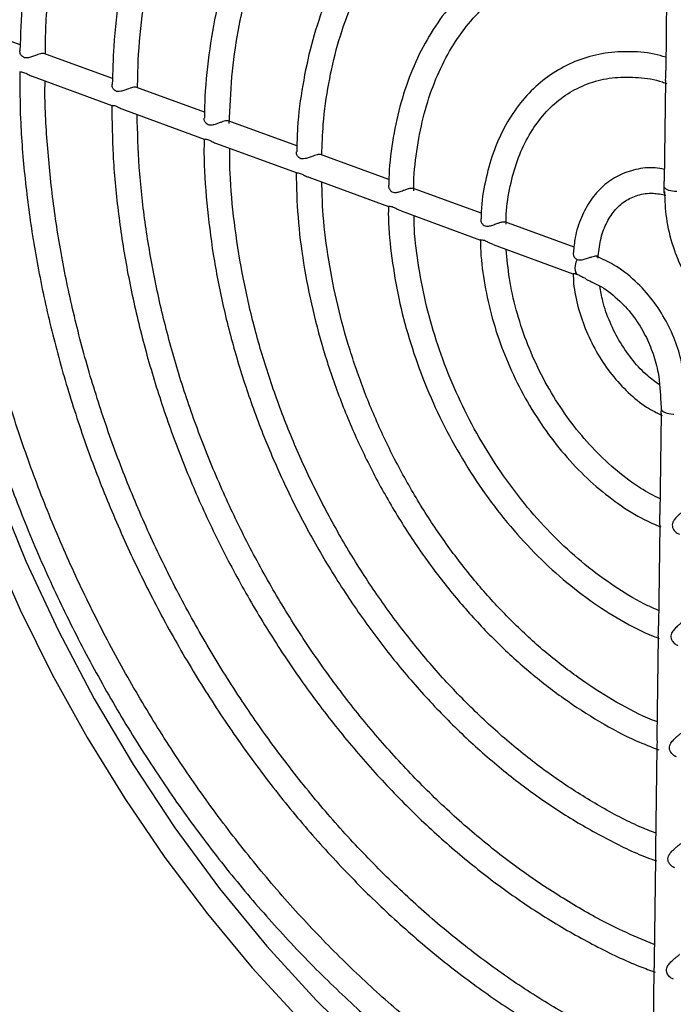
# Model space of a CAD drawing. Header units: millimetres. Extents: x -0.43 to 1.28, y -0.94 to 1.34.
# Tile 75 of 177: x 0.7103 to 0.7542, y -0.8774 to -0.8114. Entities that reach past the tile are written whole.
import ezdxf

# ---------------------------------------------------------------- set-up
doc = ezdxf.new("R2010")
doc.units = ezdxf.units.MM

msp = doc.modelspace()

# ---------------------------------------------------------------- linework, layer by layer
at = {"color": 7, "linetype": 'Continuous', "lineweight": 25}
for p, q in [((0.753781, -0.80798), (0.753692, -0.814741)), ((0.710376, -0.813058), (0.705798, -0.811387)), ((0.716568, -0.815318), (0.711958, -0.813635)), ((0.711181, -0.815162), (0.716523, -0.817111)), ((0.753683, -0.815445), (0.753594, -0.822205)), ((0.722744, -0.817572), (0.718143, -0.815893)), ((0.717365, -0.817419), (0.722712, -0.81937)), ((0.728943, -0.819835), (0.724332, -0.818152)), ((0.723551, -0.819677), (0.728888, -0.821625)), ((0.735117, -0.822088), (0.730515, -0.820409)), ((0.729738, -0.821935), (0.735082, -0.823885)), ((0.741304, -0.824347), (0.736703, -0.822667)), ((0.735931, -0.824195), (0.741271, -0.826144)), ((0.747543, -0.826624), (0.742892, -0.824926)), ((0.74212, -0.826454), (0.747467, -0.828406)), ((0.753389, -0.837779), (0.7533, -0.844558)), ((0.753291, -0.845261), (0.753202, -0.852023)), ((0.753193, -0.852724), (0.753104, -0.859495)), ((0.753095, -0.860193), (0.753006, -0.866957)), ((0.752997, -0.86765), (0.752908, -0.874409)), ((0.752899, -0.875102), (0.75281, -0.88188))]:
    msp.add_line(p, q, dxfattribs=at)
at = {"color": 7, "linetype": 'Continuous', "lineweight": 25, "flags": 128}
for points in [[(0.702402, -0.808876), (0.702507, -0.813638), (0.702888, -0.818475), (0.703542, -0.823361), (0.704466, -0.828274), (0.705656, -0.833188), (0.707105, -0.838078), (0.708807, -0.842921), (0.710752, -0.847692), (0.712932, -0.852366), (0.715335, -0.856922), (0.717948, -0.861335), (0.72076, -0.865585), (0.723756, -0.869649), (0.726922, -0.873507), (0.73024, -0.877141), (0.733695, -0.880531), (0.737269, -0.883662), (0.740945, -0.886517), (0.744704, -0.889081), (0.748528, -0.891343), (0.752397, -0.893291), (0.756291, -0.894915)], [(0.708405, -0.846507), (0.710363, -0.850944), (0.71252, -0.855287), (0.714865, -0.859517), (0.717391, -0.863617), (0.720086, -0.867569), (0.722938, -0.871356), (0.725936, -0.874962), (0.729067, -0.878372)]]:
    msp.add_lwpolyline(points, dxfattribs=at)
at = {"color": 7, "linetype": 'Continuous', "lineweight": 25}
for points, knots in [([(0.751172, -0.760416), (0.752183, -0.760647), (0.75439, -0.761154), (0.757815, -0.76229), (0.761423, -0.763745), (0.765013, -0.765489), (0.768569, -0.767504), (0.772077, -0.769785), (0.775521, -0.772321), (0.778887, -0.775102), (0.782158, -0.778116), (0.785322, -0.781348), (0.788364, -0.784787), (0.791271, -0.788416), (0.794031, -0.792221), (0.79663, -0.796184), (0.799059, -0.800288), (0.801305, -0.804516), (0.803361, -0.808848), (0.805215, -0.813267), (0.806861, -0.817753), (0.808291, -0.822286), (0.8095, -0.826847), (0.810481, -0.831415), (0.81123, -0.835971), (0.811748, -0.840496), (0.812009, -0.844838), (0.812068, -0.847779), (0.812026, -0.84922), (0.812023, -0.849338)], [0, 0, 0, 0, 0.032741, 0.07149, 0.110217, 0.148929, 0.187629, 0.226322, 0.265011, 0.303698, 0.342385, 0.381072, 0.41976, 0.45845, 0.497142, 0.535835, 0.57453, 0.613226, 0.651922, 0.690618, 0.729313, 0.768006, 0.806698, 0.845387, 0.884073, 0.922755, 0.961435, 0.996853, 1, 1, 1, 1]), ([(0.754194, -0.776497), (0.753169, -0.77618), (0.751056, -0.775526), (0.747872, -0.774905), (0.744659, -0.77455), (0.741501, -0.774504), (0.738415, -0.774759), (0.735417, -0.775317), (0.732525, -0.776171), (0.729754, -0.777319), (0.727119, -0.778752), (0.724634, -0.780463), (0.722311, -0.782442), (0.720164, -0.784679), (0.718203, -0.787163), (0.71644, -0.78988), (0.714883, -0.792815), (0.713542, -0.795954), (0.712425, -0.799278), (0.711535, -0.802769), (0.710886, -0.806411), (0.710474, -0.80997), (0.710395, -0.812356), (0.710358, -0.813444)], [0, 0, 0, 0, 0.0454828, 0.093745, 0.141962, 0.1901237, 0.2382235, 0.2862604, 0.3342408, 0.3821791, 0.4300961, 0.4780108, 0.5259442, 0.5739164, 0.6219414, 0.670025, 0.7181665, 0.7663597, 0.8145954, 0.8628639, 0.9111555, 0.9594623, 1, 1, 1, 1]), ([(0.712065, -0.813675), (0.712068, -0.813202), (0.712078, -0.811446), (0.71234, -0.808506), (0.712849, -0.804882), (0.713605, -0.801404), (0.714584, -0.798085), (0.715785, -0.794945), (0.7172, -0.792), (0.718822, -0.789267), (0.720641, -0.786761), (0.722648, -0.784494), (0.724833, -0.782479), (0.727184, -0.780728), (0.729689, -0.77925), (0.732335, -0.778055), (0.735106, -0.77715), (0.737986, -0.77654), (0.740959, -0.776228), (0.744008, -0.776219), (0.747114, -0.776505), (0.750261, -0.777111), (0.752647, -0.777725), (0.753977, -0.778227), (0.754249, -0.77833)], [0, 0, 0, 0, 0.01779, 0.06607, 0.114349, 0.162628, 0.210915, 0.259217, 0.307542, 0.355903, 0.404313, 0.452783, 0.501321, 0.549931, 0.598605, 0.647327, 0.696069, 0.744793, 0.793474, 0.842096, 0.89065, 0.93914, 0.987574, 1, 1, 1, 1]), ([(0.754096, -0.78399), (0.753615, -0.783826), (0.752124, -0.783318), (0.749629, -0.782782), (0.746637, -0.782375), (0.743695, -0.782287), (0.740822, -0.782499), (0.738037, -0.783013), (0.735359, -0.783825), (0.732804, -0.78493), (0.730388, -0.786318), (0.728125, -0.787981), (0.72603, -0.78991), (0.724115, -0.792091), (0.722392, -0.794513), (0.720872, -0.797159), (0.719564, -0.800014), (0.718479, -0.80306), (0.717621, -0.806276), (0.717005, -0.809646), (0.716634, -0.812793), (0.716576, -0.814852), (0.716552, -0.815707)], [0, 0, 0, 0, 0.024941, 0.077264, 0.129531, 0.181726, 0.233838, 0.285865, 0.337815, 0.389708, 0.441576, 0.493445, 0.545345, 0.597305, 0.64934, 0.701455, 0.753644, 0.805896, 0.858196, 0.91053, 0.962886, 1, 1, 1, 1]), ([(0.718252, -0.815933), (0.71826, -0.815323), (0.718285, -0.813532), (0.718583, -0.810667), (0.719126, -0.807359), (0.719911, -0.804205), (0.720917, -0.801219), (0.72214, -0.798422), (0.723572, -0.79583), (0.725204, -0.79346), (0.727026, -0.791327), (0.729027, -0.789443), (0.731194, -0.787822), (0.733515, -0.786475), (0.735976, -0.78541), (0.73856, -0.784636), (0.741249, -0.784159), (0.744024, -0.783983), (0.746868, -0.784103), (0.749761, -0.784538), (0.752194, -0.785099), (0.753658, -0.785624), (0.754144, -0.785798)], [0, 0, 0, 0, 0.026985, 0.079322, 0.131659, 0.183999, 0.236352, 0.28873, 0.341149, 0.393628, 0.446185, 0.498835, 0.551583, 0.604422, 0.657326, 0.710253, 0.763149, 0.815977, 0.868717, 0.921366, 0.973931, 1, 1, 1, 1]), ([(0.753998, -0.791437), (0.753869, -0.79139), (0.752817, -0.79101), (0.750839, -0.790576), (0.748093, -0.790163), (0.745395, -0.790083), (0.742768, -0.7903), (0.740231, -0.79082), (0.737805, -0.791637), (0.735508, -0.792744), (0.733356, -0.794131), (0.731366, -0.795789), (0.72955, -0.797704), (0.727924, -0.799862), (0.726498, -0.80225), (0.725284, -0.804848), (0.724293, -0.807637), (0.723526, -0.810595), (0.723013, -0.813707), (0.722751, -0.816173), (0.722741, -0.817623), (0.722739, -0.817962)], [0, 0, 0, 0, 0.008013, 0.065624, 0.12316, 0.180595, 0.237911, 0.295106, 0.352193, 0.409209, 0.466202, 0.523211, 0.580284, 0.637457, 0.694742, 0.752136, 0.809622, 0.86718, 0.924786, 0.982423, 1, 1, 1, 1]), ([(0.724406, -0.818326), (0.72445, -0.817277), (0.724538, -0.815163), (0.724967, -0.812127), (0.72561, -0.80921), (0.726483, -0.806459), (0.727572, -0.803893), (0.72887, -0.801532), (0.730367, -0.799393), (0.732051, -0.797492), (0.733911, -0.795844), (0.735935, -0.794461), (0.738106, -0.793355), (0.740409, -0.792535), (0.742825, -0.79201), (0.745334, -0.791786), (0.747914, -0.791856), (0.750546, -0.792248), (0.752598, -0.792718), (0.753767, -0.793151), (0.754045, -0.793255)], [0, 0, 0, 0, 0.056616, 0.114082, 0.171549, 0.229028, 0.286539, 0.344105, 0.401755, 0.459519, 0.517421, 0.575467, 0.633637, 0.691884, 0.75012, 0.808275, 0.866307, 0.924206, 0.981981, 1, 1, 1, 1]), ([(0.7539, -0.798892), (0.753095, -0.79867), (0.75146, -0.798221), (0.749019, -0.79792), (0.746603, -0.797899), (0.744264, -0.798189), (0.742024, -0.798778), (0.739904, -0.799661), (0.737925, -0.800828), (0.736104, -0.802268), (0.734456, -0.803967), (0.732998, -0.80591), (0.731741, -0.80808), (0.730699, -0.810457), (0.729878, -0.813018), (0.729302, -0.815744), (0.728978, -0.818155), (0.728942, -0.819685), (0.728929, -0.820224)], [0, 0, 0, 0, 0.062793, 0.127564, 0.192176, 0.256601, 0.32084, 0.384933, 0.448954, 0.512972, 0.577068, 0.641307, 0.705718, 0.770296, 0.835013, 0.899831, 0.964714, 1, 1, 1, 1]), ([(0.730616, -0.820446), (0.730638, -0.819751), (0.73069, -0.818103), (0.731046, -0.815632), (0.731635, -0.813047), (0.732455, -0.810634), (0.733486, -0.808411), (0.734721, -0.806401), (0.736148, -0.804621), (0.737755, -0.803087), (0.739527, -0.801815), (0.741449, -0.800817), (0.743504, -0.800105), (0.745671, -0.79969), (0.747927, -0.79957), (0.750247, -0.799764), (0.752266, -0.800142), (0.753509, -0.800571), (0.753957, -0.800725)], [0, 0, 0, 0, 0.0473481, 0.1122344, 0.17712, 0.2420263, 0.3069864, 0.3720457, 0.4372579, 0.5026744, 0.5683241, 0.6341893, 0.7001921, 0.7661795, 0.8320232, 0.8976606, 0.9630864, 1, 1, 1, 1]), ([(0.753802, -0.806363), (0.753783, -0.806357), (0.753039, -0.806094), (0.751568, -0.805848), (0.749427, -0.805658), (0.74735, -0.805811), (0.745366, -0.806258), (0.7435, -0.807004), (0.741775, -0.808034), (0.740211, -0.809334), (0.738826, -0.810888), (0.737636, -0.812678), (0.736657, -0.814685), (0.735894, -0.816881), (0.735382, -0.819249), (0.735122, -0.821128), (0.735113, -0.822235), (0.735111, -0.822474)], [0, 0, 0, 0, 0.00199, 0.07781, 0.153403, 0.228692, 0.303646, 0.378316, 0.452835, 0.527339, 0.601984, 0.676889, 0.752095, 0.82757, 0.903248, 0.979055, 1, 1, 1, 1]), ([(0.736785, -0.822834), (0.736784, -0.822758), (0.73677, -0.821848), (0.736964, -0.820191), (0.737379, -0.817913), (0.738042, -0.815807), (0.738912, -0.813887), (0.739984, -0.81218), (0.741243, -0.810705), (0.742676, -0.80948), (0.744267, -0.808522), (0.745999, -0.807843), (0.747849, -0.80746), (0.74979, -0.807366), (0.751795, -0.807609), (0.753158, -0.807881), (0.753844, -0.808149), (0.753847, -0.808151)], [0, 0, 0, 0, 0.006939, 0.082533, 0.158113, 0.233707, 0.309375, 0.385207, 0.461317, 0.537816, 0.61475, 0.692038, 0.769415, 0.846556, 0.923315, 0.99969, 1, 1, 1, 1]), ([(0.704145, -0.812431), (0.704156, -0.813763), (0.704179, -0.8165), (0.704512, -0.820729), (0.705071, -0.825069), (0.70587, -0.829434), (0.706899, -0.833801), (0.708156, -0.83815), (0.709633, -0.842459), (0.711323, -0.846708), (0.713219, -0.850878), (0.715311, -0.854948), (0.71759, -0.858899), (0.720044, -0.862713), (0.722663, -0.866371), (0.725434, -0.869855), (0.728343, -0.87315), (0.731377, -0.876238), (0.734523, -0.879107), (0.737764, -0.881741), (0.741087, -0.884127), (0.744474, -0.886259), (0.747911, -0.888105), (0.750724, -0.889429), (0.75239, -0.89003), (0.752894, -0.890211)], [0, 0, 0, 0, 0.042331, 0.08701, 0.131687, 0.176362, 0.221035, 0.265705, 0.310374, 0.355042, 0.399711, 0.444379, 0.489049, 0.533721, 0.578395, 0.623073, 0.667755, 0.712442, 0.757132, 0.801827, 0.846524, 0.891221, 0.935916, 0.980604, 1, 1, 1, 1]), ([(0.752726, -0.888332), (0.751895, -0.887999), (0.749934, -0.887213), (0.746858, -0.885644), (0.743519, -0.883687), (0.740233, -0.881458), (0.737016, -0.87898), (0.733883, -0.876262), (0.730851, -0.873317), (0.727934, -0.87016), (0.725147, -0.866807), (0.722502, -0.863272), (0.720014, -0.859575), (0.717695, -0.855732), (0.715555, -0.851763), (0.713606, -0.847687), (0.711858, -0.843524), (0.710318, -0.839295), (0.708994, -0.83502), (0.707893, -0.83072), (0.707021, -0.826418), (0.706375, -0.822132), (0.705988, -0.817893), (0.705819, -0.814914), (0.705848, -0.813382), (0.705852, -0.813216)], [0, 0, 0, 0, 0.0335938, 0.0793739, 0.1251391, 0.1708951, 0.2166463, 0.2623956, 0.3081448, 0.3538953, 0.3996479, 0.445403, 0.4911605, 0.5369199, 0.5826807, 0.6284421, 0.6742032, 0.7199631, 0.7657207, 0.8114752, 0.857226, 0.9029725, 0.9487144, 0.9944517, 1, 1, 1, 1]), ([(0.711955, -0.813643), (0.711946, -0.813637), (0.711917, -0.813619), (0.711812, -0.81363), (0.711649, -0.813671), (0.711435, -0.813745), (0.71119, -0.813838), (0.710944, -0.813917), (0.710737, -0.81394), (0.710577, -0.813893), (0.710442, -0.813775), (0.710353, -0.813607), (0.710353, -0.813491), (0.710353, -0.813444)], [0, 0, 0, 0, 0.036985, 0.12566, 0.214538, 0.299782, 0.418059, 0.53861, 0.633074, 0.712276, 0.791331, 0.914856, 1, 1, 1, 1]), ([(0.753703, -0.81388), (0.753443, -0.813806), (0.75258, -0.813562), (0.751133, -0.813469), (0.749407, -0.813599), (0.74778, -0.814053), (0.746284, -0.814794), (0.744945, -0.815811), (0.743785, -0.817083), (0.742823, -0.818588), (0.742069, -0.820301), (0.741563, -0.8222), (0.741307, -0.823694), (0.741298, -0.824568), (0.741297, -0.824728)], [0, 0, 0, 0, 0.041066, 0.135912, 0.230111, 0.323578, 0.416475, 0.50917, 0.601992, 0.695309, 0.789264, 0.883787, 0.9787, 1, 1, 1, 1]), ([(0.710329, -0.814851), (0.71035, -0.814852), (0.710384, -0.814856), (0.710517, -0.814869), (0.710667, -0.814921), (0.710861, -0.815013), (0.711034, -0.815112), (0.711156, -0.815147), (0.711183, -0.815155)], [0, 0, 0, 0, 0.236832, 0.411135, 0.556419, 0.701382, 0.932112, 1, 1, 1, 1]), ([(0.710343, -0.814844), (0.710348, -0.815901), (0.710359, -0.818273), (0.710664, -0.822042), (0.711202, -0.826109), (0.711982, -0.830199), (0.712991, -0.834286), (0.714226, -0.83835), (0.715679, -0.842368), (0.717344, -0.846318), (0.71921, -0.85018), (0.721267, -0.853932), (0.723505, -0.857553), (0.725911, -0.861025), (0.728473, -0.864329), (0.731177, -0.867445), (0.734008, -0.870359), (0.736951, -0.873052), (0.73999, -0.875512), (0.74311, -0.877724), (0.746293, -0.879671), (0.749503, -0.881359), (0.751659, -0.882244), (0.752727, -0.882683)], [0, 0, 0, 0, 0.038662, 0.086767, 0.134869, 0.182969, 0.231066, 0.279161, 0.327254, 0.375346, 0.423439, 0.471532, 0.519628, 0.567727, 0.615831, 0.663939, 0.712054, 0.760174, 0.808299, 0.856428, 0.904557, 0.952682, 1, 1, 1, 1]), ([(0.753683, -0.815445), (0.753686, -0.815398), (0.753691, -0.815314), (0.753701, -0.815131), (0.753694, -0.814936), (0.753694, -0.814806), (0.753694, -0.814741)], [0, 0, 0, 0, 0.294927, 0.528496, 0.76247, 1, 1, 1, 1]), ([(0.752823, -0.880875), (0.752634, -0.880805), (0.751387, -0.880349), (0.749089, -0.879231), (0.745955, -0.877512), (0.742868, -0.875502), (0.739845, -0.873244), (0.736904, -0.870743), (0.73406, -0.868013), (0.73133, -0.86507), (0.728729, -0.861929), (0.726273, -0.85861), (0.723974, -0.85513), (0.721846, -0.851508), (0.719901, -0.847765), (0.71815, -0.843923), (0.716603, -0.840002), (0.715268, -0.836025), (0.714152, -0.832014), (0.713265, -0.827992), (0.712602, -0.82398), (0.712195, -0.82001), (0.712013, -0.817168), (0.712038, -0.815683), (0.712042, -0.815476)], [0, 0, 0, 0, 0.008842, 0.058044, 0.107222, 0.156385, 0.20554, 0.254692, 0.303843, 0.352995, 0.40215, 0.451308, 0.50047, 0.549633, 0.598798, 0.647964, 0.697129, 0.746291, 0.79545, 0.844604, 0.893752, 0.942895, 0.992031, 1, 1, 1, 1]), ([(0.71814, -0.8159), (0.718133, -0.815895), (0.718105, -0.815876), (0.718001, -0.815888), (0.717839, -0.815928), (0.717626, -0.816001), (0.717382, -0.816093), (0.717136, -0.816173), (0.716928, -0.816198), (0.716766, -0.816153), (0.71663, -0.816036), (0.71654, -0.81587), (0.716539, -0.815754), (0.716538, -0.815707)], [0, 0, 0, 0, 0.034703, 0.123823, 0.21316, 0.298493, 0.416512, 0.536809, 0.632821, 0.712397, 0.791852, 0.914667, 1, 1, 1, 1]), ([(0.742981, -0.82508), (0.74298, -0.824937), (0.742974, -0.824124), (0.74319, -0.822741), (0.743633, -0.820988), (0.744306, -0.819426), (0.74517, -0.818075), (0.746215, -0.816959), (0.747424, -0.816095), (0.748782, -0.815504), (0.750265, -0.815195), (0.751843, -0.815212), (0.753026, -0.815371), (0.753674, -0.81561), (0.75377, -0.815645)], [0, 0, 0, 0, 0.020283, 0.115056, 0.209804, 0.304637, 0.399783, 0.495573, 0.592342, 0.690165, 0.788531, 0.886343, 0.983189, 1, 1, 1, 1]), ([(0.716519, -0.817102), (0.716534, -0.81821), (0.716565, -0.82054), (0.716907, -0.824173), (0.717478, -0.827953), (0.718288, -0.831747), (0.719325, -0.835528), (0.720585, -0.839275), (0.722059, -0.842962), (0.723738, -0.846567), (0.725611, -0.850067), (0.727667, -0.853441), (0.729892, -0.856666), (0.732274, -0.859722), (0.734796, -0.86259), (0.737443, -0.865252), (0.7402, -0.867691), (0.743048, -0.86989), (0.74597, -0.871842), (0.748948, -0.873507), (0.751298, -0.874648), (0.752652, -0.875133), (0.752996, -0.875256)], [0, 0, 0, 0, 0.047054, 0.099009, 0.150961, 0.20291, 0.254856, 0.306799, 0.35874, 0.410681, 0.462624, 0.514569, 0.566519, 0.618475, 0.670438, 0.722408, 0.774387, 0.826372, 0.878362, 0.930349, 0.982327, 1, 1, 1, 1]), ([(0.716525, -0.817108), (0.716538, -0.81711), (0.716563, -0.817114), (0.716681, -0.817122), (0.71683, -0.817169), (0.71702, -0.817257), (0.717201, -0.817358), (0.717329, -0.8174), (0.717368, -0.817412)], [0, 0, 0, 0, 0.194838, 0.381806, 0.530063, 0.678218, 0.903521, 1, 1, 1, 1]), ([(0.752922, -0.873403), (0.752209, -0.87311), (0.75052, -0.872414), (0.747877, -0.87099), (0.745014, -0.869194), (0.742212, -0.867131), (0.73949, -0.864828), (0.736865, -0.862295), (0.734355, -0.859551), (0.731976, -0.856613), (0.729745, -0.8535), (0.727675, -0.850232), (0.725781, -0.84683), (0.724076, -0.843318), (0.72257, -0.839719), (0.721273, -0.836055), (0.720194, -0.832352), (0.719339, -0.828633), (0.718719, -0.824925), (0.718318, -0.821273), (0.718249, -0.818901), (0.718215, -0.817729)], [0, 0, 0, 0, 0.039085, 0.092575, 0.146041, 0.199494, 0.252941, 0.306387, 0.359835, 0.413287, 0.466742, 0.520202, 0.573664, 0.627127, 0.680591, 0.734051, 0.787508, 0.840958, 0.8944, 0.947834, 1, 1, 1, 1]), ([(0.724331, -0.818153), (0.72433, -0.818152), (0.724312, -0.818134), (0.724225, -0.818141), (0.724073, -0.818171), (0.723881, -0.818234), (0.723647, -0.818321), (0.723395, -0.818411), (0.723162, -0.818456), (0.722983, -0.818427), (0.722839, -0.818323), (0.722735, -0.818153), (0.722723, -0.818025), (0.722717, -0.817963)], [0, 0, 0, 0, 0.0053641, 0.0978268, 0.190666, 0.2757249, 0.3671922, 0.5036576, 0.6130725, 0.6942417, 0.7755133, 0.8906675, 1, 1, 1, 1]), ([(0.722719, -0.819363), (0.722712, -0.819665), (0.722683, -0.821074), (0.722871, -0.823666), (0.72329, -0.827109), (0.723963, -0.830579), (0.724862, -0.834043), (0.725986, -0.837476), (0.727326, -0.840852), (0.72887, -0.844145), (0.730608, -0.847332), (0.732526, -0.850387), (0.734611, -0.853288), (0.736846, -0.856013), (0.739216, -0.858541), (0.741702, -0.860853), (0.744286, -0.86293), (0.74695, -0.864764), (0.749673, -0.866309), (0.751724, -0.867319), (0.752863, -0.867719), (0.753076, -0.867794)], [0, 0, 0, 0, 0.015637, 0.072759, 0.129879, 0.186995, 0.244106, 0.301213, 0.358318, 0.415423, 0.47253, 0.529642, 0.586761, 0.643889, 0.701028, 0.758179, 0.815341, 0.872511, 0.92968, 0.986837, 1, 1, 1, 1]), ([(0.722714, -0.819364), (0.722723, -0.819367), (0.722741, -0.819373), (0.722849, -0.819376), (0.722997, -0.819419), (0.723183, -0.819503), (0.72337, -0.819607), (0.723505, -0.819654), (0.723554, -0.819671)], [0, 0, 0, 0, 0.161672, 0.360489, 0.510507, 0.660636, 0.878898, 1, 1, 1, 1]), ([(0.75302, -0.865931), (0.752653, -0.865787), (0.751398, -0.865294), (0.749269, -0.864157), (0.746659, -0.862538), (0.744111, -0.860646), (0.741643, -0.858517), (0.739276, -0.856161), (0.737028, -0.853598), (0.734918, -0.850849), (0.732961, -0.847934), (0.731175, -0.844877), (0.729572, -0.841702), (0.728166, -0.838434), (0.726968, -0.835099), (0.725989, -0.831724), (0.725231, -0.828335), (0.724716, -0.824963), (0.724443, -0.822171), (0.724433, -0.820542), (0.72443, -0.819997)], [0, 0, 0, 0, 0.024441, 0.0836158, 0.1427521, 0.2018679, 0.2609756, 0.3200814, 0.3791901, 0.4383043, 0.4974243, 0.5565489, 0.6156762, 0.6748037, 0.7339279, 0.7930455, 0.8521537, 0.9112504, 0.9703344, 1, 1, 1, 1]), ([(0.730512, -0.820416), (0.730505, -0.820411), (0.730477, -0.820392), (0.730375, -0.820403), (0.730213, -0.820443), (0.730002, -0.820516), (0.729758, -0.820607), (0.729512, -0.820687), (0.729303, -0.820713), (0.729139, -0.82067), (0.729003, -0.820554), (0.728912, -0.820388), (0.72891, -0.820272), (0.728909, -0.820224)], [0, 0, 0, 0, 0.034179, 0.123121, 0.212291, 0.297258, 0.415006, 0.535092, 0.632329, 0.712094, 0.791765, 0.913469, 1, 1, 1, 1]), ([(0.728882, -0.821616), (0.72891, -0.822611), (0.728967, -0.824615), (0.729355, -0.827698), (0.729964, -0.83081), (0.730808, -0.833916), (0.731873, -0.836983), (0.73315, -0.839984), (0.734628, -0.842891), (0.736293, -0.845676), (0.738128, -0.848315), (0.740118, -0.85078), (0.742244, -0.853051), (0.744487, -0.855104), (0.746826, -0.856923), (0.74924, -0.858476), (0.751385, -0.859634), (0.752726, -0.86015), (0.753235, -0.860347)], [0, 0, 0, 0, 0.063231, 0.127322, 0.191407, 0.255485, 0.319557, 0.383628, 0.447701, 0.51178, 0.575868, 0.639971, 0.704091, 0.76823, 0.832386, 0.896554, 0.960716, 1, 1, 1, 1]), ([(0.728887, -0.821624), (0.728907, -0.821626), (0.728941, -0.821628), (0.729073, -0.821642), (0.729223, -0.821694), (0.729418, -0.821786), (0.729591, -0.821885), (0.729713, -0.821921), (0.72974, -0.821928)], [0, 0, 0, 0, 0.235264, 0.409202, 0.554771, 0.699994, 0.932994, 1, 1, 1, 1]), ([(0.753604, -0.821406), (0.753396, -0.821367), (0.752745, -0.821243), (0.751686, -0.821375), (0.750499, -0.821782), (0.74947, -0.822491), (0.748625, -0.823442), (0.747995, -0.824616), (0.747604, -0.825809), (0.74753, -0.826645), (0.747501, -0.826982)], [0, 0, 0, 0, 0.066898, 0.209341, 0.349051, 0.486927, 0.624507, 0.763471, 0.904649, 1, 1, 1, 1]), ([(0.753118, -0.858468), (0.752907, -0.858386), (0.751905, -0.857996), (0.750124, -0.857017), (0.747807, -0.855536), (0.745556, -0.85378), (0.743392, -0.851794), (0.741337, -0.84959), (0.739412, -0.847191), (0.737636, -0.844621), (0.736027, -0.841905), (0.734601, -0.83907), (0.733372, -0.836144), (0.732354, -0.833157), (0.731553, -0.830138), (0.730989, -0.827121), (0.730666, -0.824478), (0.730631, -0.822881), (0.730617, -0.822256)], [0, 0, 0, 0, 0.017942, 0.085093, 0.152182, 0.219242, 0.286293, 0.353342, 0.420398, 0.487463, 0.554535, 0.621612, 0.688688, 0.755758, 0.822816, 0.889857, 0.956878, 1, 1, 1, 1]), ([(0.7536, -0.822595), (0.7536, -0.822545), (0.7536, -0.822426), (0.753588, -0.822288), (0.753595, -0.822212), (0.753596, -0.822205)], [0, 0, 0, 0, 0.39089, 0.9432656, 1, 1, 1, 1]), ([(0.735092, -0.822474), (0.73509, -0.822488), (0.735081, -0.822564), (0.735133, -0.822714), (0.735241, -0.82287), (0.735389, -0.822954), (0.735578, -0.822969), (0.735813, -0.822912), (0.736073, -0.822817), (0.73632, -0.822727), (0.736515, -0.82267), (0.736643, -0.822651), (0.736684, -0.822666), (0.736701, -0.822672)], [0, 0, 0, 0, 0.027591, 0.144048, 0.245995, 0.325932, 0.405863, 0.525627, 0.650753, 0.751772, 0.8535, 0.940218, 1, 1, 1, 1]), ([(0.753624, -0.823045), (0.753616, -0.823037), (0.753583, -0.823002), (0.753589, -0.822889), (0.753597, -0.822737), (0.753599, -0.822631), (0.7536, -0.822595)], [0, 0, 0, 0, 0.124257, 0.521263, 0.835536, 1, 1, 1, 1]), ([(0.754429, -0.822897), (0.754042, -0.822891), (0.753694, -0.822776), (0.753605, -0.822607), (0.753603, -0.822601), (0.7536, -0.822595)], [0.241406, 0.241406, 0.241406, 0.241406, 0.4564949, 0.4564949, 0.4650889, 0.4650889, 0.4650889, 0.4650889]), ([(0.753614, -0.822899), (0.753633, -0.823486), (0.753673, -0.824689), (0.754117, -0.826525), (0.754812, -0.82823), (0.755976, -0.830115), (0.757667, -0.831855), (0.759157, -0.832539), (0.759823, -0.832845)], [0, 0, 0, 0, 0.1453245, 0.297399, 0.4343166, 0.5620848, 0.8042653, 1, 1, 1, 1]), ([(0.749155, -0.827364), (0.749195, -0.826954), (0.749279, -0.826114), (0.749669, -0.825039), (0.750229, -0.824149), (0.75095, -0.823493), (0.751818, -0.823093), (0.752747, -0.822943), (0.75342, -0.823081), (0.753712, -0.823141)], [0, 0, 0, 0, 0.1365621, 0.2801604, 0.4243886, 0.5711695, 0.7230396, 0.8795433, 1, 1, 1, 1]), ([(0.735086, -0.823881), (0.735082, -0.824038), (0.735058, -0.825059), (0.735248, -0.827016), (0.735668, -0.829715), (0.736343, -0.832425), (0.737238, -0.835101), (0.738348, -0.837714), (0.739658, -0.84023), (0.741152, -0.84262), (0.742812, -0.844852), (0.744619, -0.8469), (0.74655, -0.848736), (0.748581, -0.850346), (0.750691, -0.851675), (0.752263, -0.852516), (0.753126, -0.85282), (0.753262, -0.852867)], [0, 0, 0, 0, 0.013583, 0.088355, 0.163123, 0.237882, 0.312633, 0.38738, 0.462132, 0.536896, 0.611682, 0.686496, 0.761344, 0.836226, 0.911133, 0.98603, 1, 1, 1, 1]), ([(0.735932, -0.824194), (0.735854, -0.824162), (0.7357, -0.824099), (0.735497, -0.823991), (0.735326, -0.82392), (0.735186, -0.823887), (0.735098, -0.82389), (0.735088, -0.823882), (0.735084, -0.82388)], [0, 0, 0, 0, 0.196253, 0.385754, 0.534039, 0.682344, 0.899551, 1, 1, 1, 1]), ([(0.753216, -0.850989), (0.752973, -0.850888), (0.752051, -0.850505), (0.750467, -0.849554), (0.748501, -0.848152), (0.746615, -0.84649), (0.744832, -0.844613), (0.743177, -0.842538), (0.741673, -0.840296), (0.74034, -0.837914), (0.739195, -0.835426), (0.738257, -0.832865), (0.73753, -0.830264), (0.737049, -0.827667), (0.736809, -0.825737), (0.736805, -0.82471), (0.736805, -0.824514)], [0, 0, 0, 0, 0.028527, 0.108035, 0.187455, 0.26684, 0.346217, 0.425602, 0.505002, 0.584414, 0.66383, 0.743241, 0.822631, 0.90199, 0.98131, 1, 1, 1, 1]), ([(0.741282, -0.824728), (0.74128, -0.824747), (0.741271, -0.824828), (0.741324, -0.824981), (0.741434, -0.825134), (0.741583, -0.825214), (0.741773, -0.825226), (0.742013, -0.825167), (0.742277, -0.825071), (0.742522, -0.824983), (0.742712, -0.824929), (0.742835, -0.824911), (0.742875, -0.824925), (0.74289, -0.824931)], [0, 0, 0, 0, 0.035429, 0.15229, 0.250935, 0.330219, 0.409439, 0.531517, 0.659047, 0.757746, 0.857127, 0.942304, 1, 1, 1, 1]), ([(0.741269, -0.826139), (0.741267, -0.826223), (0.741248, -0.827018), (0.741442, -0.828595), (0.741865, -0.830825), (0.742544, -0.833046), (0.743434, -0.835209), (0.744528, -0.837276), (0.745805, -0.83921), (0.747241, -0.840974), (0.748812, -0.84254), (0.750493, -0.843863), (0.752021, -0.844833), (0.752993, -0.845236), (0.753362, -0.845389)], [0, 0, 0, 0, 0.010853, 0.103958, 0.197063, 0.290154, 0.383238, 0.476336, 0.569469, 0.662657, 0.755922, 0.84927, 0.942684, 1, 1, 1, 1]), ([(0.74212, -0.826452), (0.742045, -0.826421), (0.741892, -0.82636), (0.74169, -0.826251), (0.741516, -0.826179), (0.741376, -0.826146), (0.741287, -0.826148), (0.741277, -0.826141), (0.741273, -0.826139)], [0, 0, 0, 0, 0.189643, 0.38331, 0.532216, 0.681214, 0.895372, 1, 1, 1, 1]), ([(0.753314, -0.84351), (0.752875, -0.843283), (0.751894, -0.842774), (0.750415, -0.841667), (0.748914, -0.840276), (0.747526, -0.838666), (0.74628, -0.836881), (0.7452, -0.834953), (0.74431, -0.832922), (0.743632, -0.830832), (0.743166, -0.82876), (0.743049, -0.827422), (0.742992, -0.826772)], [0, 0, 0, 0, 0.083019, 0.1856412, 0.2881784, 0.3906982, 0.4932418, 0.5958123, 0.6983904, 0.8009436, 0.9034304, 1, 1, 1, 1]), ([(0.747474, -0.826978), (0.747474, -0.82698), (0.74746, -0.827038), (0.747497, -0.827188), (0.747588, -0.827365), (0.747699, -0.827428), (0.747738, -0.827449)], [0, 0, 0, 0, 0.016478, 0.365347, 0.778774, 1, 1, 1, 1]), ([(0.747738, -0.827449), (0.74768, -0.82757), (0.747637, -0.827704), (0.747575, -0.828103), (0.747621, -0.828321), (0.747725, -0.828449)], [0.1728253, 0.1728253, 0.1728253, 0.1728253, 0.25, 0.25, 0.3953253, 0.3953253, 0.3953253, 0.3953253]), ([(0.747738, -0.827449), (0.747803, -0.827464), (0.747951, -0.827499), (0.748221, -0.827433), (0.748495, -0.827346), (0.748741, -0.827267), (0.748925, -0.827218), (0.749051, -0.827204), (0.749127, -0.827219), (0.749137, -0.827266), (0.749141, -0.82729)], [0, 0, 0, 0, 0.12325, 0.279877, 0.440861, 0.558149, 0.676163, 0.779387, 0.885112, 1, 1, 1, 1]), ([(0.755021, -0.836753), (0.754982, -0.836022), (0.754891, -0.834294), (0.754017, -0.831988), (0.752826, -0.830119), (0.751625, -0.828816), (0.750337, -0.827812), (0.749455, -0.827425), (0.74908, -0.827261)], [0, 0, 0, 0, 0.18668, 0.440914, 0.575272, 0.719723, 0.880945, 1, 1, 1, 1]), ([(0.747725, -0.828449), (0.747689, -0.828438), (0.747602, -0.828411), (0.7475, -0.828407), (0.74748, -0.828403), (0.747469, -0.828401)], [0, 0, 0, 0, 0.251597, 0.607135, 1, 1, 1, 1]), ([(0.747484, -0.828399), (0.747489, -0.828621), (0.747508, -0.829371), (0.747799, -0.830692), (0.748337, -0.832292), (0.749104, -0.833814), (0.750054, -0.835205), (0.751165, -0.836406), (0.752311, -0.837347), (0.753105, -0.837745), (0.753458, -0.837922)], [0, 0, 0, 0, 0.058042, 0.196148, 0.334281, 0.472475, 0.61084, 0.749479, 0.888495, 1, 1, 1, 1]), ([(0.748343, -0.828737), (0.748252, -0.828699), (0.748091, -0.82863), (0.747882, -0.828512), (0.747773, -0.828468), (0.747725, -0.828449)], [0, 0, 0, 0, 0.418005, 0.745125, 1, 1, 1, 1]), ([(0.748326, -0.828776), (0.748678, -0.82893), (0.74947, -0.829277), (0.750583, -0.830157), (0.751584, -0.831275), (0.752339, -0.832501), (0.752865, -0.833769), (0.753288, -0.835317), (0.753331, -0.836388), (0.753357, -0.837053)], [0, 0, 0, 0, 0.127807, 0.287382, 0.429285, 0.559592, 0.683235, 0.803618, 1, 1, 1, 1]), ([(0.753248, -0.835835), (0.752992, -0.835654), (0.752376, -0.83522), (0.751485, -0.834257), (0.750621, -0.833038), (0.749934, -0.831678), (0.749466, -0.830386), (0.749333, -0.829574), (0.749278, -0.82924)], [0, 0, 0, 0, 0.13216, 0.316972, 0.501719, 0.68656, 0.871356, 1, 1, 1, 1]), ([(0.753404, -0.837516), (0.753403, -0.837441), (0.7534, -0.837289), (0.753396, -0.837131), (0.753394, -0.837051)], [0, 0, 0, 0, 0.492263, 1, 1, 1, 1]), ([(0.753392, -0.837779), (0.753394, -0.837742), (0.753397, -0.837676), (0.753402, -0.837564), (0.753404, -0.837516)], [0, 0, 0, 0, 0.566255, 1, 1, 1, 1]), ([(0.753404, -0.837516), (0.753464, -0.837673), (0.753782, -0.837801), (0.754201, -0.837818), (0.754217, -0.837818), (0.754233, -0.837819)], [0.241406, 0.241406, 0.241406, 0.241406, 0.4564949, 0.4564949, 0.4650889, 0.4650889, 0.4650889, 0.4650889]), ([(0.753293, -0.845261), (0.753294, -0.845221), (0.753298, -0.845146), (0.753309, -0.844974), (0.753303, -0.844772), (0.753302, -0.844633), (0.753302, -0.844558)], [0, 0, 0, 0, 0.262009, 0.495561, 0.729452, 1, 1, 1, 1]), ([(0.755001, -0.844226), (0.755002, -0.844226), (0.755014, -0.844228), (0.754974, -0.844255), (0.754887, -0.844322), (0.754756, -0.844424), (0.754588, -0.844567), (0.754396, -0.844751), (0.75423, -0.844956), (0.754137, -0.845158), (0.754128, -0.845344), (0.754197, -0.845543), (0.754348, -0.84573), (0.75451, -0.845853), (0.754597, -0.845871), (0.754612, -0.845874)], [0, 0, 0, 0, 0.010103, 0.09911, 0.174702, 0.25044, 0.323959, 0.429507, 0.537403, 0.619213, 0.688616, 0.757873, 0.865768, 0.976913, 1, 1, 1, 1]), ([(0.754114, -0.883159), (0.754758, -0.883387), (0.75649, -0.884), (0.759306, -0.884671), (0.76254, -0.885197), (0.76573, -0.885407), (0.768858, -0.885317), (0.771906, -0.884923), (0.774857, -0.88423), (0.777696, -0.883241), (0.780407, -0.881963), (0.782976, -0.880403), (0.785388, -0.878568), (0.787633, -0.87647), (0.789697, -0.87412), (0.791569, -0.871528), (0.793239, -0.86871), (0.794699, -0.86568), (0.795939, -0.862455), (0.796953, -0.859052), (0.797737, -0.855491), (0.798276, -0.851787), (0.798525, -0.848957), (0.798568, -0.847358), (0.798576, -0.84706)], [0, 0, 0, 0, 0.028538, 0.076726, 0.124874, 0.172972, 0.221012, 0.268989, 0.316904, 0.364769, 0.412601, 0.460422, 0.508248, 0.556103, 0.604004, 0.651961, 0.699977, 0.748048, 0.796168, 0.844325, 0.89251, 0.940715, 0.988932, 1, 1, 1, 1]), ([(0.753911, -0.890589), (0.754229, -0.89071), (0.755706, -0.891271), (0.758348, -0.891981), (0.761813, -0.892703), (0.765244, -0.893102), (0.768623, -0.893204), (0.771933, -0.893002), (0.775159, -0.892498), (0.778285, -0.891695), (0.781295, -0.890598), (0.784177, -0.889212), (0.786916, -0.887544), (0.789499, -0.885602), (0.791916, -0.883395), (0.794153, -0.880934), (0.796202, -0.878229), (0.798052, -0.875293), (0.799693, -0.87214), (0.801119, -0.868786), (0.802322, -0.865245), (0.803295, -0.861535), (0.804037, -0.857676), (0.804535, -0.853681), (0.804738, -0.85078), (0.804772, -0.849218), (0.804776, -0.849045)], [0, 0, 0, 0, 0.012269, 0.057054, 0.101812, 0.146536, 0.191219, 0.235854, 0.280442, 0.324984, 0.369491, 0.413974, 0.45845, 0.502932, 0.547436, 0.591975, 0.636556, 0.681183, 0.725853, 0.770562, 0.815302, 0.860068, 0.904851, 0.949647, 0.99445, 1, 1, 1, 1]), ([(0.753195, -0.852724), (0.753197, -0.852685), (0.7532, -0.85261), (0.753211, -0.852438), (0.753205, -0.852237), (0.753204, -0.852097), (0.753204, -0.852023)], [0, 0, 0, 0, 0.260537, 0.49486, 0.729593, 1, 1, 1, 1]), ([(0.754901, -0.851692), (0.754903, -0.851692), (0.754915, -0.851695), (0.754869, -0.851728), (0.754767, -0.851806), (0.754621, -0.851922), (0.754444, -0.852075), (0.754247, -0.852271), (0.754091, -0.852485), (0.754026, -0.852698), (0.75405, -0.852901), (0.754169, -0.853111), (0.75434, -0.853275), (0.754463, -0.85332), (0.754507, -0.853336)], [0, 0, 0, 0, 0.016948, 0.105151, 0.193951, 0.270106, 0.346116, 0.458238, 0.572612, 0.64684, 0.72145, 0.813811, 0.93326, 1, 1, 1, 1]), ([(0.754412, -0.860803), (0.754391, -0.860797), (0.754299, -0.860772), (0.754133, -0.860641), (0.753984, -0.860442), (0.753927, -0.860229), (0.753958, -0.860027), (0.754085, -0.85981), (0.754278, -0.859602), (0.754477, -0.859425), (0.754634, -0.859298), (0.754742, -0.859215), (0.754804, -0.859168), (0.7548, -0.85916), (0.754799, -0.859157)], [0, 0, 0, 0, 0.031515, 0.142135, 0.254518, 0.327573, 0.400923, 0.496099, 0.618931, 0.711542, 0.789293, 0.867235, 0.941687, 1, 1, 1, 1]), ([(0.753108, -0.859496), (0.753107, -0.859557), (0.753106, -0.859684), (0.753113, -0.859878), (0.753103, -0.860064), (0.753098, -0.860147), (0.753096, -0.860193)], [0, 0, 0, 0, 0.2254, 0.465756, 0.707057, 1, 1, 1, 1]), ([(0.75301, -0.866957), (0.753009, -0.867025), (0.753009, -0.867159), (0.753015, -0.867356), (0.753004, -0.867532), (0.753, -0.867609), (0.752998, -0.86765)], [0, 0, 0, 0, 0.251285, 0.489894, 0.729142, 1, 1, 1, 1]), ([(0.754302, -0.868264), (0.754256, -0.868244), (0.754143, -0.868194), (0.753981, -0.868042), (0.753863, -0.867849), (0.753829, -0.86765), (0.753876, -0.86745), (0.754009, -0.867246), (0.754198, -0.867048), (0.754385, -0.866882), (0.754541, -0.866757), (0.754647, -0.866675), (0.754707, -0.866629), (0.754702, -0.866622), (0.7547, -0.866619)], [0, 0, 0, 0, 0.071327, 0.172172, 0.268212, 0.339751, 0.411382, 0.513609, 0.620507, 0.71298, 0.791058, 0.869311, 0.944514, 1, 1, 1, 1]), ([(0.752911, -0.874409), (0.75291, -0.874426), (0.752904, -0.874517), (0.752916, -0.874681), (0.752915, -0.874873), (0.752903, -0.875018), (0.752903, -0.875076), (0.752903, -0.875102)], [0, 0, 0, 0, 0.065965, 0.345957, 0.576704, 0.807141, 1, 1, 1, 1]), ([(0.754206, -0.875723), (0.754176, -0.875713), (0.75407, -0.875676), (0.753895, -0.875522), (0.753758, -0.875303), (0.753733, -0.875086), (0.753791, -0.874885), (0.753935, -0.874679), (0.754132, -0.87448), (0.754326, -0.874311), (0.75448, -0.874191), (0.754573, -0.874118), (0.754617, -0.874084), (0.754607, -0.874081), (0.754604, -0.874079)], [0, 0, 0, 0, 0.045944, 0.162062, 0.279756, 0.350732, 0.421676, 0.528378, 0.639565, 0.728203, 0.817414, 0.894393, 0.971459, 1, 1, 1, 1])]:
    msp.add_open_spline(points, degree=3, knots=knots, dxfattribs=at)

doc.saveas('drawing.dxf')
